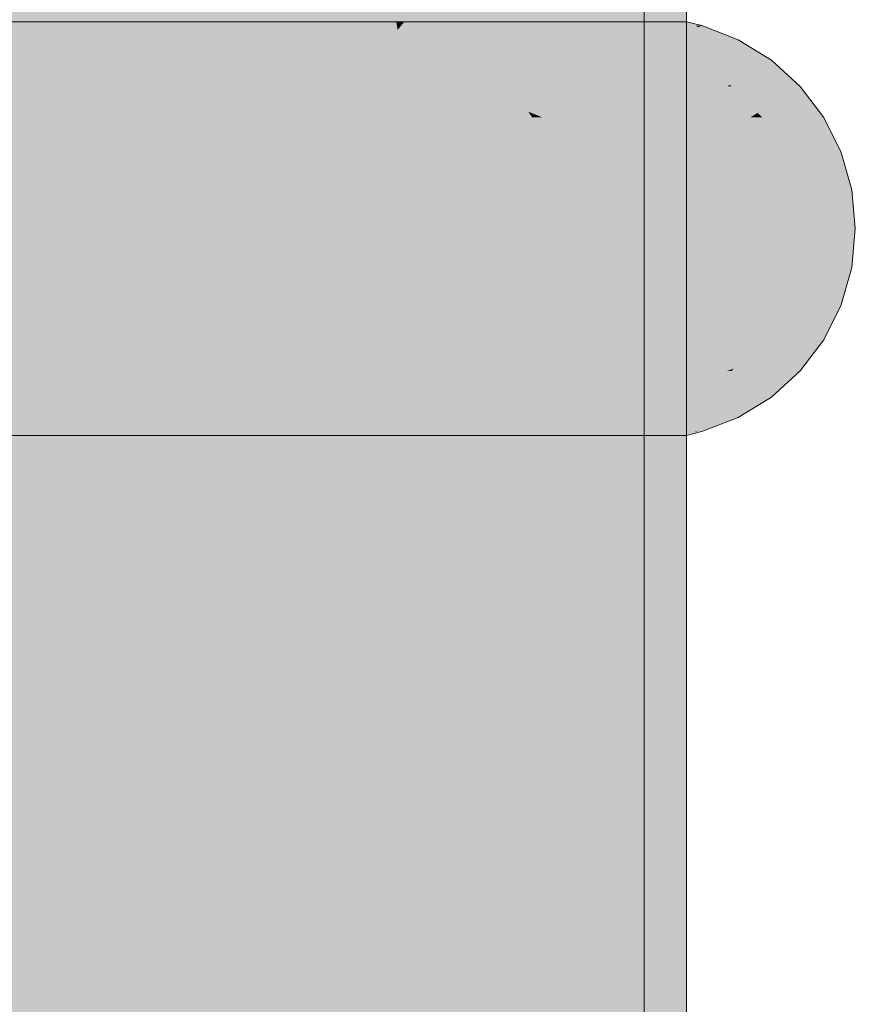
# Model space of a CAD drawing. Extents: x -299 to 601, y -39 to 381.
# Tile 84 of 252: x -169.941 to -169.744, y 143.075 to 143.308. Entities that reach past the tile are written whole.
import ezdxf

# ---------------------------------------------------------------- set-up
doc = ezdxf.new("R2010")
doc.units = 0
doc.layers.get('0').update_dxf_attribs({"lineweight": 35})
doc.layers.add('L_Bauteil', color=7, linetype='Continuous', lineweight=5, true_color=0xababab)
doc.layers.add('L_Bauteil-Shading', color=7, linetype='Continuous', lineweight=5, true_color=0xababab)

# ---------------------------------------------------------------- blocks, each defined once
blk = doc.blocks.new('Shading-A06HSX5SNL', base_point=(-169.77151, 141.43428))
at = {"layer": 'L_Bauteil-Shading', "color": 252, "true_color": 0x8c9299}
for points in [[(-169.93341, 142.82535), (-169.95036, 144.30827), (-169.95036, 142.84593)], [(-169.85889, 142.73491), (-169.85889, 144.30827), (-169.93341, 142.82535), (-169.95036, 144.30827)], [(-169.94707, 143.28236), (-169.924, 143.2379), (-169.9536, 143.85873), (-169.90628, 143.57733)], [(-169.924, 143.2379), (-169.86812, 143.13022), (-169.90628, 143.57733), (-169.86812, 143.35043)], [(-169.93384, 143.04935), (-169.924, 143.2379), (-169.94458, 143.06317), (-169.94707, 143.28236)], [(-169.924, 143.2379), (-169.93384, 143.04935), (-169.86812, 143.10573), (-169.86812, 142.9648)], [(-169.924, 143.2379), (-169.86812, 143.10573), (-169.89107, 143.17445)], [(-169.86812, 143.10573), (-169.86812, 143.13022), (-169.89107, 143.17445)]]:
    blk.add_solid(points, dxfattribs=at)
at = {"layer": 'L_Bauteil-Shading', "color": 8, "true_color": 0x7b8086}
for points in [[(-169.86092, 143.27492), (-169.86812, 144.30827), (-169.86812, 143.35043)], [(-169.83707, 143.02483), (-169.81235, 142.94098), (-169.86812, 144.30827), (-169.81235, 143.98654)], [(-169.83707, 143.02483), (-169.86812, 144.30827), (-169.84161, 143.07249)], [(-169.84161, 143.07249), (-169.86812, 144.30827), (-169.86092, 143.27492)], [(-169.84763, 142.71085), (-169.85889, 144.30827), (-169.85889, 142.73491)], [(-169.80255, 142.61443), (-169.80255, 144.30827), (-169.84763, 142.71085), (-169.85889, 144.30827)], [(-169.86812, 143.13022), (-169.85971, 143.10168), (-169.86812, 143.35043), (-169.86092, 143.27492)], [(-169.85971, 143.10168), (-169.84087, 143.03772), (-169.86092, 143.27492), (-169.84161, 143.07249)], [(-169.86812, 143.13022), (-169.86812, 143.10573), (-169.85971, 143.10168), (-169.85942, 143.05977)], [(-169.86812, 143.10573), (-169.86812, 142.9648), (-169.85942, 143.05977), (-169.85861, 142.94322)], [(-169.85971, 143.10168), (-169.85942, 143.05977), (-169.84087, 143.03772), (-169.83902, 142.9521)]]:
    blk.add_solid(points, dxfattribs=at)
at = {"layer": 'L_Bauteil-Shading', "color": 251, "true_color": 0x686d72}
for points in [[(-169.78996, 142.53156), (-169.78352, 142.90225), (-169.80255, 144.30827), (-169.78352, 144.30827)], [(-169.78996, 142.53156), (-169.80255, 144.30827), (-169.79845, 142.58748)], [(-169.79845, 142.58748), (-169.80255, 144.30827), (-169.80255, 142.61443)], [(-169.80905, 142.90651), (-169.81148, 143.9361), (-169.81235, 142.94098), (-169.81235, 143.98654)], [(-169.8027, 142.84016), (-169.81148, 143.9361), (-169.80388, 142.85239)], [(-169.79607, 143.04858), (-169.81148, 143.9361), (-169.79607, 142.77083), (-169.8027, 142.84016)], [(-169.80388, 142.85239), (-169.81148, 143.9361), (-169.80905, 142.90651)], [(-169.80292, 143.44348), (-169.79352, 142.90225), (-169.79352, 143.42239)], [(-169.84225, 143.30637), (-169.84694, 143.30637), (-169.82393, 143.30423), (-169.83891, 143.30304)], [(-169.82393, 143.30423), (-169.80493, 143.30573), (-169.84225, 143.30637), (-169.80402, 143.30637)], [(-169.82393, 143.30423), (-169.81381, 143.30304), (-169.80493, 143.30573), (-169.80873, 143.30304)], [(-169.80873, 143.30304), (-169.80592, 143.30304), (-169.80493, 143.30573), (-169.79858, 143.30623)], [(-169.80592, 143.30304), (-169.7883, 143.30304), (-169.79858, 143.30623), (-169.79675, 143.30637)], [(-169.80493, 143.30573), (-169.79675, 143.30637), (-169.80402, 143.30637)], [(-169.82393, 143.30423), (-169.83891, 143.30304), (-169.81381, 143.30304)], [(-169.81381, 143.21352), (-169.83891, 143.21352), (-169.83784, 143.21071), (-169.84694, 143.21019)], [(-169.83784, 143.21071), (-169.84225, 143.21019), (-169.80722, 143.21245), (-169.80402, 143.21019)], [(-169.81381, 143.21352), (-169.83784, 143.21071), (-169.80873, 143.21352), (-169.80722, 143.21245)], [(-169.80722, 143.21245), (-169.80388, 143.21263), (-169.80873, 143.21352), (-169.80592, 143.21352)], [(-169.80402, 143.21019), (-169.79825, 143.21019), (-169.80722, 143.21245), (-169.80388, 143.21263)], [(-169.80388, 143.21263), (-169.7883, 143.21352), (-169.80592, 143.21352)], [(-169.79825, 143.21019), (-169.79675, 143.21019), (-169.80388, 143.21263), (-169.7883, 143.21352)], [(-169.83784, 143.21071), (-169.84694, 143.21019), (-169.84225, 143.21019)]]:
    blk.add_solid(points, dxfattribs=at)
at = {"layer": 'L_Bauteil-Shading', "color": 8, "true_color": 0x74797f}
for points in [[(-169.92136, 143.30304), (-169.92635, 143.30531), (-170.03282, 143.30304), (-169.95721, 143.30547)], [(-169.95721, 143.30547), (-169.92868, 143.30637), (-169.96068, 143.30548), (-169.95369, 143.30637)], [(-169.92635, 143.30531), (-169.92868, 143.30637), (-169.95721, 143.30547)], [(-169.77388, 143.29196), (-169.82524, 143.29196), (-169.81828, 143.28488), (-169.82104, 143.286)], [(-169.76842, 143.28461), (-169.77388, 143.29196), (-169.81757, 143.28461), (-169.81828, 143.28488)], [(-169.82104, 143.286), (-169.82005, 143.28461), (-169.81828, 143.28488)], [(-169.81828, 143.28488), (-169.82005, 143.28461), (-169.81757, 143.28461)], [(-169.76842, 143.23196), (-169.81757, 143.23196), (-169.82524, 143.22459), (-169.82104, 143.23058)], [(-169.76842, 143.23196), (-169.82524, 143.22459), (-169.77388, 143.22459)], [(-169.81757, 143.23196), (-169.82005, 143.23196), (-169.82104, 143.23058)], [(-169.92136, 143.21352), (-170.03282, 143.21352), (-170.01736, 143.2108), (-170.03819, 143.21071)], [(-169.92635, 143.21126), (-169.92136, 143.21352), (-170.01736, 143.2108)], [(-169.95369, 143.21019), (-169.92868, 143.21019), (-169.96068, 143.21109), (-169.92635, 143.21126)]]:
    blk.add_solid(points, dxfattribs=at)
at = {"layer": 'L_Bauteil-Shading', "color": 8, "true_color": 0x6d7177}
for points in [[(-169.92868, 143.30637), (-169.93181, 143.30727), (-169.95369, 143.30637), (-169.9438, 143.30717)], [(-169.93181, 143.30727), (-169.94255, 143.30727), (-169.9438, 143.30717)], [(-169.81381, 143.30304), (-169.83891, 143.30304), (-169.80424, 143.30125), (-169.8316, 143.29819)], [(-169.80873, 143.30304), (-169.81381, 143.30304), (-169.80946, 143.30223)], [(-169.8076, 143.30188), (-169.80592, 143.30304), (-169.80946, 143.30223), (-169.80873, 143.30304)], [(-169.80424, 143.30125), (-169.7883, 143.30304), (-169.8076, 143.30188), (-169.80592, 143.30304)], [(-169.78059, 143.29819), (-169.7883, 143.30304), (-169.78787, 143.29819), (-169.80424, 143.30125)], [(-169.80424, 143.30125), (-169.8316, 143.29819), (-169.78787, 143.29819)], [(-169.78787, 143.21838), (-169.8316, 143.21838), (-169.7937, 143.21729), (-169.83891, 143.21352)], [(-169.7937, 143.21729), (-169.83891, 143.21352), (-169.81381, 143.21352)], [(-169.80592, 143.21352), (-169.7937, 143.21729), (-169.8076, 143.21469)], [(-169.80592, 143.21352), (-169.7883, 143.21352), (-169.7937, 143.21729), (-169.78059, 143.21838)], [(-169.78059, 143.21838), (-169.78787, 143.21838), (-169.7937, 143.21729)], [(-169.80946, 143.21434), (-169.81381, 143.21352), (-169.80873, 143.21352)], [(-169.8076, 143.21469), (-169.80946, 143.21434), (-169.80592, 143.21352), (-169.80873, 143.21352)], [(-169.95145, 143.21001), (-169.92868, 143.21019), (-169.95369, 143.21019)], [(-169.94255, 143.20929), (-169.93181, 143.20929), (-169.95145, 143.21001), (-169.92868, 143.21019)]]:
    blk.add_solid(points, dxfattribs=at)
at = {"layer": 'L_Bauteil-Shading', "color": 253, "true_color": 0x999fa7}
for points in [[(-169.93181, 143.30727), (-169.95126, 143.30727), (-169.94359, 143.29678)], [(-169.93181, 143.28072), (-169.93181, 143.30727), (-169.94359, 143.29678)], [(-169.93181, 143.20929), (-169.93181, 143.28072), (-170.0419, 143.20929), (-169.94359, 143.29678)]]:
    blk.add_solid(points, dxfattribs=at)
at = {"layer": 'L_Bauteil-Shading', "color": 252, "true_color": 0x8a8f97}
for points in [[(-169.90997, 143.23555), (-169.93181, 143.30727), (-169.93181, 143.28072)], [(-169.90997, 143.23555), (-169.85197, 143.30534), (-169.93181, 143.30727), (-169.85226, 143.30727)], [(-169.89728, 143.20929), (-169.85197, 143.30534), (-169.90997, 143.23555)], [(-169.89728, 143.20929), (-169.85037, 143.20929), (-169.85197, 143.30534), (-169.85037, 143.29517)], [(-169.85197, 143.30534), (-169.85037, 143.30727), (-169.85226, 143.30727)], [(-169.85037, 143.29517), (-169.85037, 143.30727), (-169.85197, 143.30534)], [(-169.93181, 143.28072), (-169.93181, 143.20929), (-169.90997, 143.23555)], [(-169.90997, 143.23555), (-169.93181, 143.20929), (-169.89728, 143.20929)]]:
    blk.add_solid(points, dxfattribs=at)
at = {"layer": 'L_Bauteil-Shading', "color": 8, "true_color": 0x696e73}
for points in [[(-169.88904, 143.30727), (-169.93181, 143.30727), (-169.87228, 143.30702), (-169.92868, 143.30637)], [(-169.86205, 143.30637), (-169.85889, 143.30682), (-169.92868, 143.30637), (-169.87228, 143.30702)], [(-169.85614, 143.30721), (-169.85567, 143.30727), (-169.87228, 143.30702), (-169.88904, 143.30727)], [(-169.85889, 143.30682), (-169.85614, 143.30721), (-169.87228, 143.30702)], [(-169.85965, 143.30637), (-169.85614, 143.30721), (-169.86205, 143.30637)], [(-169.85965, 143.30637), (-169.84879, 143.30685), (-169.85614, 143.30721), (-169.85037, 143.30727)], [(-169.84694, 143.30637), (-169.84879, 143.30685), (-169.85965, 143.30637)], [(-169.85037, 143.30727), (-169.85567, 143.30727), (-169.85614, 143.30721)], [(-169.86205, 143.21019), (-169.92868, 143.21019), (-169.86099, 143.21004), (-169.93181, 143.20929)], [(-169.85889, 143.20975), (-169.86099, 143.21004), (-169.88904, 143.20929), (-169.93181, 143.20929)], [(-169.85567, 143.20929), (-169.85889, 143.20975), (-169.88904, 143.20929)], [(-169.85965, 143.21019), (-169.86205, 143.21019), (-169.85719, 143.21008), (-169.86099, 143.21004)], [(-169.85719, 143.21008), (-169.86099, 143.21004), (-169.85037, 143.20929), (-169.85567, 143.20929)], [(-169.85719, 143.21008), (-169.84694, 143.21019), (-169.85965, 143.21019)], [(-169.84879, 143.2097), (-169.84694, 143.21019), (-169.85719, 143.21008)], [(-169.85719, 143.21008), (-169.85037, 143.20929), (-169.84879, 143.2097)]]:
    blk.add_solid(points, dxfattribs=at)
at = {"layer": 'L_Bauteil-Shading', "color": 8, "true_color": 0x6e7379}
for points in [[(-169.91142, 143.30348), (-169.92868, 143.30637), (-169.92635, 143.30531)], [(-169.91142, 143.30348), (-169.88185, 143.30481), (-169.92868, 143.30637), (-169.85965, 143.30637)], [(-169.92635, 143.30531), (-169.92136, 143.30304), (-169.91142, 143.30348)], [(-169.90698, 143.30304), (-169.83891, 143.30304), (-169.88185, 143.30481), (-169.84694, 143.30637)], [(-169.88185, 143.30481), (-169.84694, 143.30637), (-169.85965, 143.30637)], [(-169.91142, 143.30348), (-169.92136, 143.30304), (-169.90779, 143.30304)], [(-169.90779, 143.30304), (-169.90698, 143.30304), (-169.91142, 143.30348), (-169.88185, 143.30481)], [(-169.92868, 143.21019), (-169.88348, 143.21187), (-169.90779, 143.21352), (-169.90698, 143.21352)], [(-169.92868, 143.21019), (-169.90779, 143.21352), (-169.92635, 143.21126)], [(-169.88348, 143.21187), (-169.92868, 143.21019), (-169.85965, 143.21019)], [(-169.90779, 143.21352), (-169.92136, 143.21352), (-169.92635, 143.21126)], [(-169.88348, 143.21187), (-169.83891, 143.21352), (-169.90698, 143.21352)], [(-169.84694, 143.21019), (-169.83891, 143.21352), (-169.85965, 143.21019), (-169.88348, 143.21187)]]:
    blk.add_solid(points, dxfattribs=at)
at = {"layer": 'L_Bauteil-Shading', "color": 8, "true_color": 0x797e85}
for points in [[(-169.80038, 143.30727), (-169.85037, 143.30727), (-169.84384, 143.22211), (-169.85037, 143.29517)], [(-169.80038, 143.20929), (-169.80038, 143.30727), (-169.8427, 143.20929), (-169.84384, 143.22211)], [(-169.85037, 143.29517), (-169.85037, 143.20929), (-169.84384, 143.22211)], [(-169.84384, 143.22211), (-169.85037, 143.20929), (-169.8427, 143.20929)]]:
    blk.add_solid(points, dxfattribs=at)
at = {"layer": 'L_Bauteil-Shading', "color": 251, "true_color": 0x65696f}
for points in [[(-169.85037, 143.30727), (-169.84323, 143.30644), (-169.81912, 143.30727), (-169.80846, 143.30711)], [(-169.84323, 143.30644), (-169.85037, 143.30727), (-169.84879, 143.30685)], [(-169.84879, 143.30685), (-169.84694, 143.30637), (-169.84323, 143.30644)], [(-169.84323, 143.30644), (-169.84694, 143.30637), (-169.84225, 143.30637)], [(-169.84225, 143.30637), (-169.80402, 143.30637), (-169.84323, 143.30644), (-169.80208, 143.30724)], [(-169.80846, 143.30711), (-169.80208, 143.30724), (-169.81912, 143.30727), (-169.802, 143.30727)], [(-169.80402, 143.30637), (-169.79675, 143.30637), (-169.80208, 143.30724), (-169.80038, 143.30727)], [(-169.80208, 143.30724), (-169.80038, 143.30727), (-169.802, 143.30727)], [(-169.7634, 143.29819), (-169.78059, 143.29819), (-169.77327, 143.29233), (-169.77751, 143.29532)], [(-169.75658, 143.29196), (-169.7634, 143.29819), (-169.77277, 143.29196), (-169.77327, 143.29233)], [(-169.77751, 143.29532), (-169.77388, 143.29196), (-169.77327, 143.29233)], [(-169.77327, 143.29233), (-169.77388, 143.29196), (-169.77277, 143.29196)], [(-169.75658, 143.22459), (-169.77277, 143.22459), (-169.78059, 143.21838), (-169.77751, 143.22124)], [(-169.75658, 143.22459), (-169.78059, 143.21838), (-169.7634, 143.21838)], [(-169.77277, 143.22459), (-169.77388, 143.22459), (-169.77751, 143.22124)], [(-169.84225, 143.21019), (-169.84879, 143.2097), (-169.80376, 143.21007), (-169.85037, 143.20929)], [(-169.80376, 143.21007), (-169.85037, 143.20929), (-169.80255, 143.20953), (-169.81912, 143.20929)], [(-169.84694, 143.21019), (-169.84879, 143.2097), (-169.84225, 143.21019)], [(-169.84225, 143.21019), (-169.80376, 143.21007), (-169.80402, 143.21019)], [(-169.81912, 143.20929), (-169.802, 143.20929), (-169.80255, 143.20953)], [(-169.80376, 143.21007), (-169.79675, 143.21019), (-169.80402, 143.21019)], [(-169.802, 143.20929), (-169.80038, 143.20929), (-169.80376, 143.21007), (-169.79675, 143.21019)]]:
    blk.add_solid(points, dxfattribs=at)
at = {"layer": 'L_Bauteil-Shading', "color": 251, "true_color": 0x686c72}
for points in [[(-169.79015, 143.30727), (-169.80038, 143.30727), (-169.78957, 143.27214), (-169.80038, 143.20929)], [(-169.78352, 143.30727), (-169.79015, 143.30727), (-169.78957, 143.27214)], [(-169.78352, 143.20929), (-169.78352, 143.30727), (-169.78854, 143.20929), (-169.78957, 143.27214)], [(-169.78957, 143.27214), (-169.80038, 143.20929), (-169.78854, 143.20929)], [(-169.75705, 143.26747), (-169.7619, 143.26747), (-169.75627, 143.26093), (-169.76106, 143.25829)], [(-169.74437, 143.26747), (-169.75705, 143.26747), (-169.75627, 143.26093)], [(-169.74352, 143.25829), (-169.74437, 143.26747), (-169.75595, 143.25829), (-169.75627, 143.26093)], [(-169.75627, 143.26093), (-169.76106, 143.25829), (-169.75595, 143.25829)], [(-169.75595, 143.25829), (-169.76106, 143.25829), (-169.75674, 143.25166), (-169.7619, 143.2491)], [(-169.74437, 143.2491), (-169.74352, 143.25829), (-169.75705, 143.2491), (-169.75674, 143.25166)], [(-169.74352, 143.25829), (-169.75595, 143.25829), (-169.75674, 143.25166)], [(-169.75674, 143.25166), (-169.7619, 143.2491), (-169.75705, 143.2491)]]:
    blk.add_solid(points, dxfattribs=at)
at = {"layer": 'L_Bauteil-Shading', "color": 251, "true_color": 0x61656a}
for points in [[(-169.80038, 143.30727), (-169.79675, 143.30637), (-169.78352, 143.30727)], [(-169.78352, 143.30727), (-169.79675, 143.30637), (-169.78136, 143.30637)], [(-169.77985, 143.30637), (-169.78352, 143.30727), (-169.78136, 143.30637)], [(-169.79675, 143.21019), (-169.80038, 143.20929), (-169.78136, 143.21019), (-169.78154, 143.21011)], [(-169.80038, 143.20929), (-169.78352, 143.20929), (-169.78154, 143.21011)], [(-169.78352, 143.20929), (-169.77985, 143.21019), (-169.78154, 143.21011)], [(-169.78154, 143.21011), (-169.77985, 143.21019), (-169.78136, 143.21019)]]:
    blk.add_solid(points, dxfattribs=at)
at = {"layer": 'L_Bauteil-Shading', "color": 251, "true_color": 0x62666b}
for points in [[(-169.79485, 143.30637), (-169.79675, 143.30637), (-169.78322, 143.30504), (-169.7883, 143.30304)], [(-169.78322, 143.30504), (-169.78079, 143.306), (-169.79485, 143.30637), (-169.78136, 143.30637)], [(-169.78322, 143.30504), (-169.77852, 143.3045), (-169.78079, 143.306)], [(-169.78079, 143.306), (-169.77985, 143.30637), (-169.78136, 143.30637)], [(-169.77852, 143.3045), (-169.77353, 143.30392), (-169.78079, 143.306), (-169.77985, 143.30637)], [(-169.77124, 143.30304), (-169.77353, 143.30392), (-169.7883, 143.30304), (-169.78322, 143.30504)], [(-169.7883, 143.21352), (-169.79675, 143.21019), (-169.77124, 143.21352)], [(-169.77353, 143.21263), (-169.77124, 143.21352), (-169.79485, 143.21019), (-169.79675, 143.21019)], [(-169.79485, 143.21019), (-169.78136, 143.21019), (-169.77852, 143.21207)], [(-169.78136, 143.21019), (-169.77985, 143.21019), (-169.77852, 143.21207), (-169.77353, 143.21263)]]:
    blk.add_solid(points, dxfattribs=at)
at = {"layer": 'L_Bauteil-Shading', "color": 252, "true_color": 0x7d8389}
for points in [[(-169.92136, 143.30304), (-170.03282, 143.30304), (-170.02167, 143.29843), (-170.02919, 143.3)], [(-169.91469, 143.29819), (-169.92136, 143.30304), (-170.02049, 143.29819), (-170.02167, 143.29843)], [(-169.91469, 143.21838), (-170.02049, 143.21838), (-170.03282, 143.21352), (-170.02919, 143.21657)], [(-169.91469, 143.21838), (-170.03282, 143.21352), (-169.92136, 143.21352)]]:
    blk.add_solid(points, dxfattribs=at)
at = {"layer": 'L_Bauteil-Shading', "color": 8, "true_color": 0x757a81}
for points in [[(-169.90779, 143.30304), (-169.92136, 143.30304), (-169.89078, 143.29971), (-169.91469, 143.29819)], [(-169.83891, 143.30304), (-169.90779, 143.30304), (-169.89078, 143.29971)], [(-169.8316, 143.29819), (-169.83891, 143.30304), (-169.88293, 143.29819), (-169.89078, 143.29971)], [(-169.89078, 143.29971), (-169.91469, 143.29819), (-169.88293, 143.29819)], [(-169.88293, 143.21838), (-169.91469, 143.21838), (-169.90259, 143.21454), (-169.92136, 143.21352)], [(-169.83891, 143.21352), (-169.8316, 143.21838), (-169.90779, 143.21352), (-169.90259, 143.21454)], [(-169.8316, 143.21838), (-169.88293, 143.21838), (-169.90259, 143.21454)], [(-169.90259, 143.21454), (-169.92136, 143.21352), (-169.90779, 143.21352)]]:
    blk.add_solid(points, dxfattribs=at)
at = {"layer": 'L_Bauteil-Shading', "color": 251, "true_color": 0x64686d}
for points in [[(-169.7883, 143.30304), (-169.78059, 143.29819), (-169.77124, 143.30304)], [(-169.77124, 143.30304), (-169.78059, 143.29819), (-169.7634, 143.29819)], [(-169.78059, 143.21838), (-169.7883, 143.21352), (-169.7634, 143.21838)], [(-169.7634, 143.21838), (-169.7883, 143.21352), (-169.77124, 143.21352)]]:
    blk.add_solid(points, dxfattribs=at)
at = {"layer": 'L_Bauteil-Shading', "color": 252, "true_color": 0x868b93}
for points in [[(-169.91469, 143.29819), (-170.02049, 143.29819), (-170.00371, 143.29303)], [(-169.90889, 143.29196), (-169.91469, 143.29819), (-170.00026, 143.29196), (-170.00371, 143.29303)], [(-169.91469, 143.21838), (-169.90889, 143.22459), (-170.02049, 143.21838), (-170.01913, 143.2188)], [(-169.90889, 143.22459), (-170.00026, 143.22459), (-170.01913, 143.2188)]]:
    blk.add_solid(points, dxfattribs=at)
at = {"layer": 'L_Bauteil-Shading', "color": 8, "true_color": 0x7c8187}
for points in [[(-169.88293, 143.29819), (-169.91469, 143.29819), (-169.87172, 143.29495), (-169.90889, 143.29196)], [(-169.8316, 143.29819), (-169.88293, 143.29819), (-169.87172, 143.29495)], [(-169.82524, 143.29196), (-169.8316, 143.29819), (-169.86133, 143.29196), (-169.87172, 143.29495)], [(-169.87172, 143.29495), (-169.90889, 143.29196), (-169.86133, 143.29196)], [(-169.86133, 143.22459), (-169.90889, 143.22459), (-169.87282, 143.22128), (-169.91469, 143.21838)], [(-169.8316, 143.21838), (-169.82524, 143.22459), (-169.88293, 143.21838), (-169.87282, 143.22128)], [(-169.82524, 143.22459), (-169.86133, 143.22459), (-169.87282, 143.22128)], [(-169.87282, 143.22128), (-169.91469, 143.21838), (-169.88293, 143.21838)]]:
    blk.add_solid(points, dxfattribs=at)
at = {"layer": 'L_Bauteil-Shading', "color": 8, "true_color": 0x71757b}
for points in [[(-169.78787, 143.29819), (-169.8316, 143.29819), (-169.78543, 143.2975), (-169.82524, 143.29196)], [(-169.78059, 143.29819), (-169.78787, 143.29819), (-169.78543, 143.2975)], [(-169.77751, 143.29532), (-169.78059, 143.29819), (-169.78543, 143.2975)], [(-169.77388, 143.29196), (-169.77751, 143.29532), (-169.82524, 143.29196), (-169.78543, 143.2975)], [(-169.82524, 143.22459), (-169.8316, 143.21838), (-169.77388, 143.22459)], [(-169.77751, 143.22124), (-169.77388, 143.22459), (-169.78787, 143.21838), (-169.8316, 143.21838)], [(-169.78059, 143.21838), (-169.77751, 143.22124), (-169.78787, 143.21838)]]:
    blk.add_solid(points, dxfattribs=at)
at = {"layer": 'L_Bauteil-Shading', "color": 252, "true_color": 0x8d939a}
for points in [[(-169.90889, 143.29196), (-170.00026, 143.29196), (-169.98825, 143.28661)], [(-169.90416, 143.28461), (-169.90889, 143.29196), (-169.98376, 143.28461), (-169.98825, 143.28661)], [(-169.90889, 143.22459), (-169.90416, 143.23196), (-170.00026, 143.22459), (-169.99672, 143.22618)], [(-169.90416, 143.23196), (-169.98376, 143.23196), (-169.99672, 143.22618)]]:
    blk.add_solid(points, dxfattribs=at)
at = {"layer": 'L_Bauteil-Shading', "color": 252, "true_color": 0x81868d}
for points in [[(-169.86133, 143.29196), (-169.90889, 143.29196), (-169.85475, 143.28922), (-169.90416, 143.28461)], [(-169.82524, 143.29196), (-169.86133, 143.29196), (-169.85475, 143.28922)], [(-169.8437, 143.28461), (-169.82524, 143.29196), (-169.85475, 143.28922)], [(-169.8437, 143.28461), (-169.82681, 143.28461), (-169.82524, 143.29196), (-169.82104, 143.286)], [(-169.85475, 143.28922), (-169.90416, 143.28461), (-169.8437, 143.28461)], [(-169.82681, 143.28461), (-169.82005, 143.28461), (-169.82104, 143.286)], [(-169.8437, 143.23196), (-169.90416, 143.23196), (-169.84956, 143.22951), (-169.90889, 143.22459)], [(-169.86133, 143.22459), (-169.82524, 143.22459), (-169.82509, 143.23154), (-169.82104, 143.23058)], [(-169.86133, 143.22459), (-169.82509, 143.23154), (-169.84956, 143.22951)], [(-169.84956, 143.22951), (-169.82509, 143.23154), (-169.8437, 143.23196), (-169.82681, 143.23196)], [(-169.82509, 143.23154), (-169.82005, 143.23196), (-169.82681, 143.23196)], [(-169.82104, 143.23058), (-169.82005, 143.23196), (-169.82509, 143.23154)], [(-169.84956, 143.22951), (-169.90889, 143.22459), (-169.86133, 143.22459)]]:
    blk.add_solid(points, dxfattribs=at)
at = {"layer": 'L_Bauteil-Shading', "color": 251, "true_color": 0x666a70}
for points in [[(-169.77277, 143.29196), (-169.77388, 143.29196), (-169.76666, 143.28569), (-169.76842, 143.28461)], [(-169.75658, 143.29196), (-169.77277, 143.29196), (-169.76666, 143.28569)], [(-169.75101, 143.28461), (-169.75658, 143.29196), (-169.76559, 143.28461), (-169.76666, 143.28569)], [(-169.76666, 143.28569), (-169.76842, 143.28461), (-169.76559, 143.28461)], [(-169.76559, 143.23196), (-169.76842, 143.23196), (-169.77225, 143.22513), (-169.77388, 143.22459)], [(-169.75658, 143.22459), (-169.75101, 143.23196), (-169.77277, 143.22459), (-169.77225, 143.22513)], [(-169.75101, 143.23196), (-169.76559, 143.23196), (-169.77225, 143.22513)], [(-169.77225, 143.22513), (-169.77388, 143.22459), (-169.77277, 143.22459)]]:
    blk.add_solid(points, dxfattribs=at)
at = {"layer": 'L_Bauteil-Shading', "color": 253, "true_color": 0x9399a0}
for points in [[(-169.90416, 143.28461), (-169.98376, 143.28461), (-169.97586, 143.27925)], [(-169.90092, 143.27695), (-169.90416, 143.28461), (-169.97525, 143.27884), (-169.97586, 143.27925)], [(-169.97156, 143.27634), (-169.90067, 143.27634), (-169.97525, 143.27884), (-169.90092, 143.27695)], [(-169.90416, 143.23196), (-169.90067, 143.24022), (-169.98376, 143.23196), (-169.9798, 143.23465)], [(-169.91383, 143.23929), (-169.90067, 143.24022), (-169.97525, 143.23772), (-169.97156, 143.24022)], [(-169.9798, 143.23465), (-169.91383, 143.23929), (-169.97525, 143.23772)]]:
    blk.add_solid(points, dxfattribs=at)
at = {"layer": 'L_Bauteil-Shading', "color": 252, "true_color": 0x858b92}
for points in [[(-169.8437, 143.28461), (-169.90416, 143.28461), (-169.84042, 143.28252), (-169.90067, 143.27634)], [(-169.84042, 143.28252), (-169.82945, 143.28365), (-169.8437, 143.28461), (-169.82681, 143.28461)], [(-169.83067, 143.27634), (-169.81622, 143.27634), (-169.82945, 143.28365), (-169.82005, 143.28461)], [(-169.82945, 143.28365), (-169.82005, 143.28461), (-169.82681, 143.28461)], [(-169.83754, 143.28069), (-169.84042, 143.28252), (-169.84946, 143.27634), (-169.90067, 143.27634)], [(-169.82945, 143.28365), (-169.84042, 143.28252), (-169.83754, 143.28069)], [(-169.83067, 143.27634), (-169.82945, 143.28365), (-169.83754, 143.28069)], [(-169.83067, 143.27634), (-169.83754, 143.28069), (-169.84946, 143.27634)], [(-169.84946, 143.24022), (-169.90067, 143.24022), (-169.84265, 143.23773), (-169.90416, 143.23196)], [(-169.83319, 143.23862), (-169.83067, 143.24022), (-169.84265, 143.23773), (-169.84946, 143.24022)], [(-169.81622, 143.24022), (-169.83067, 143.24022), (-169.83319, 143.23862)], [(-169.82681, 143.23196), (-169.82005, 143.23196), (-169.83319, 143.23862), (-169.81622, 143.24022)], [(-169.8437, 143.23196), (-169.83754, 143.23587), (-169.90416, 143.23196), (-169.84265, 143.23773)], [(-169.83754, 143.23587), (-169.83319, 143.23862), (-169.84265, 143.23773)], [(-169.82681, 143.23196), (-169.83319, 143.23862), (-169.83754, 143.23587)], [(-169.8437, 143.23196), (-169.82681, 143.23196), (-169.83754, 143.23587)]]:
    blk.add_solid(points, dxfattribs=at)
at = {"layer": 'L_Bauteil-Shading', "color": 8, "true_color": 0x767b82}
for points in [[(-169.81757, 143.28461), (-169.82005, 143.28461), (-169.80669, 143.27798), (-169.81622, 143.27634)], [(-169.76842, 143.28461), (-169.81757, 143.28461), (-169.80669, 143.27798)], [(-169.77179, 143.27634), (-169.76826, 143.28427), (-169.80669, 143.27798), (-169.76842, 143.28461)], [(-169.76437, 143.27634), (-169.76826, 143.28427), (-169.77179, 143.27634)], [(-169.80669, 143.27798), (-169.81622, 143.27634), (-169.80397, 143.27634)], [(-169.77179, 143.27634), (-169.80669, 143.27798), (-169.80397, 143.27634)], [(-169.80397, 143.24022), (-169.81622, 143.24022), (-169.81676, 143.23245), (-169.82005, 143.23196)], [(-169.77133, 143.23918), (-169.77179, 143.24022), (-169.81676, 143.23245), (-169.80397, 143.24022)], [(-169.76437, 143.24022), (-169.77179, 143.24022), (-169.77133, 143.23918)], [(-169.76826, 143.23228), (-169.76437, 143.24022), (-169.77133, 143.23918)], [(-169.81757, 143.23196), (-169.76842, 143.23196), (-169.77133, 143.23918), (-169.76826, 143.23228)], [(-169.81757, 143.23196), (-169.77133, 143.23918), (-169.81676, 143.23245)], [(-169.82005, 143.23196), (-169.81757, 143.23196), (-169.81676, 143.23245)]]:
    blk.add_solid(points, dxfattribs=at)
at = {"layer": 'L_Bauteil-Shading', "color": 251, "true_color": 0x676b71}
for points in [[(-169.76363, 143.28151), (-169.76559, 143.28461), (-169.76826, 143.28427), (-169.76842, 143.28461)], [(-169.76146, 143.27815), (-169.76363, 143.28151), (-169.76437, 143.27634), (-169.76826, 143.28427)], [(-169.75974, 143.27921), (-169.75101, 143.28461), (-169.76363, 143.28151), (-169.76559, 143.28461)], [(-169.75493, 143.27634), (-169.7469, 143.27634), (-169.75974, 143.27921), (-169.75101, 143.28461)], [(-169.76146, 143.27815), (-169.75974, 143.27921), (-169.76363, 143.28151)], [(-169.76146, 143.27815), (-169.76437, 143.27634), (-169.7603, 143.27634)], [(-169.7603, 143.27634), (-169.75493, 143.27634), (-169.76146, 143.27815), (-169.75974, 143.27921)], [(-169.7603, 143.24022), (-169.76437, 143.24022), (-169.76468, 143.2334), (-169.76842, 143.23196)], [(-169.75101, 143.23196), (-169.7469, 143.24022), (-169.76559, 143.23196), (-169.76468, 143.2334)], [(-169.76468, 143.2334), (-169.7469, 143.24022), (-169.76363, 143.23505), (-169.75493, 143.24022)], [(-169.75493, 143.24022), (-169.7603, 143.24022), (-169.76363, 143.23505)], [(-169.76468, 143.2334), (-169.76842, 143.23196), (-169.76559, 143.23196)]]:
    blk.add_solid(points, dxfattribs=at)
at = {"layer": 'L_Bauteil-Shading', "color": 253, "true_color": 0x969da5}
for points in [[(-169.90067, 143.27634), (-169.97156, 143.27634), (-169.96713, 143.27109)], [(-169.89853, 143.26747), (-169.90067, 143.27634), (-169.96407, 143.26747), (-169.96713, 143.27109)], [(-169.90067, 143.24022), (-169.89853, 143.2491), (-169.97156, 143.24022), (-169.96858, 143.24374)], [(-169.89853, 143.2491), (-169.96407, 143.2491), (-169.96858, 143.24374)]]:
    blk.add_solid(points, dxfattribs=at)
at = {"layer": 'L_Bauteil-Shading', "color": 252, "true_color": 0x888e95}
for points in [[(-169.89998, 143.27634), (-169.90067, 143.27634), (-169.89256, 143.26811), (-169.89853, 143.26747)], [(-169.8562, 143.27203), (-169.84946, 143.27634), (-169.89256, 143.26811), (-169.89998, 143.27634)], [(-169.82268, 143.26747), (-169.82941, 143.27492), (-169.86334, 143.26747), (-169.8562, 143.27203)], [(-169.82941, 143.27492), (-169.83067, 143.27634), (-169.8562, 143.27203), (-169.84946, 143.27634)], [(-169.81622, 143.27634), (-169.83067, 143.27634), (-169.82941, 143.27492)], [(-169.81387, 143.26747), (-169.81622, 143.27634), (-169.82268, 143.26747), (-169.82941, 143.27492)], [(-169.86334, 143.26747), (-169.8562, 143.27203), (-169.89198, 143.26747), (-169.89256, 143.26811)], [(-169.89256, 143.26811), (-169.89853, 143.26747), (-169.89198, 143.26747)], [(-169.89198, 143.2491), (-169.89853, 143.2491), (-169.8999, 143.2403), (-169.90067, 143.24022)], [(-169.85652, 143.24474), (-169.86334, 143.2491), (-169.8999, 143.2403), (-169.89198, 143.2491)], [(-169.82358, 143.24811), (-169.82268, 143.2491), (-169.85652, 143.24474), (-169.86334, 143.2491)], [(-169.81622, 143.24022), (-169.81387, 143.2491), (-169.83067, 143.24022), (-169.82358, 143.24811)], [(-169.81387, 143.2491), (-169.82268, 143.2491), (-169.82358, 143.24811)], [(-169.83067, 143.24022), (-169.82358, 143.24811), (-169.84946, 143.24022), (-169.85652, 143.24474)], [(-169.85652, 143.24474), (-169.90067, 143.24022), (-169.84946, 143.24022)]]:
    blk.add_solid(points, dxfattribs=at)
at = {"layer": 'L_Bauteil-Shading', "color": 8, "true_color": 0x787d84}
for points in [[(-169.80397, 143.27634), (-169.81622, 143.27634), (-169.79825, 143.27026), (-169.81387, 143.26747)], [(-169.77214, 143.27495), (-169.77179, 143.27634), (-169.79825, 143.27026), (-169.80397, 143.27634)], [(-169.77403, 143.26747), (-169.77214, 143.27495), (-169.79562, 143.26747), (-169.79825, 143.27026)], [(-169.7619, 143.26747), (-169.76437, 143.27634), (-169.77403, 143.26747), (-169.77214, 143.27495)], [(-169.76437, 143.27634), (-169.77179, 143.27634), (-169.77214, 143.27495)], [(-169.79825, 143.27026), (-169.81387, 143.26747), (-169.79562, 143.26747)], [(-169.79562, 143.2491), (-169.81387, 143.2491), (-169.80174, 143.24258), (-169.81622, 143.24022)], [(-169.77356, 143.24719), (-169.77403, 143.2491), (-169.80174, 143.24258), (-169.79562, 143.2491)], [(-169.7619, 143.2491), (-169.77403, 143.2491), (-169.77356, 143.24719)], [(-169.76437, 143.24022), (-169.7619, 143.2491), (-169.77179, 143.24022), (-169.77356, 143.24719)], [(-169.77179, 143.24022), (-169.77356, 143.24719), (-169.80397, 143.24022), (-169.80174, 143.24258)], [(-169.80174, 143.24258), (-169.81622, 143.24022), (-169.80397, 143.24022)]]:
    blk.add_solid(points, dxfattribs=at)
at = {"layer": 'L_Bauteil-Shading', "color": 251, "true_color": 0x676c71}
for points in [[(-169.7603, 143.27634), (-169.76437, 143.27634), (-169.75792, 143.26982), (-169.7619, 143.26747)], [(-169.75792, 143.26982), (-169.75201, 143.27332), (-169.7603, 143.27634), (-169.75493, 143.27634)], [(-169.75201, 143.27332), (-169.7469, 143.27634), (-169.75493, 143.27634)], [(-169.7464, 143.26747), (-169.74437, 143.26747), (-169.75201, 143.27332), (-169.7469, 143.27634)], [(-169.75705, 143.26747), (-169.7464, 143.26747), (-169.75792, 143.26982), (-169.75201, 143.27332)], [(-169.75792, 143.26982), (-169.7619, 143.26747), (-169.75705, 143.26747)], [(-169.75705, 143.2491), (-169.7619, 143.2491), (-169.75951, 143.24237), (-169.76437, 143.24022)], [(-169.74437, 143.2491), (-169.75705, 143.2491), (-169.75951, 143.24237)], [(-169.75493, 143.24022), (-169.7469, 143.24022), (-169.74789, 143.24753), (-169.74437, 143.2491)], [(-169.7603, 143.24022), (-169.75493, 143.24022), (-169.75951, 143.24237), (-169.74789, 143.24753)], [(-169.75951, 143.24237), (-169.76437, 143.24022), (-169.7603, 143.24022)]]:
    blk.add_solid(points, dxfattribs=at)
at = {"layer": 'L_Bauteil-Shading', "color": 253, "true_color": 0x989fa7}
for points in [[(-169.89853, 143.26747), (-169.96407, 143.26747), (-169.96265, 143.2623)], [(-169.8978, 143.25829), (-169.89853, 143.26747), (-169.96155, 143.25829), (-169.96265, 143.2623)], [(-169.89853, 143.2491), (-169.8978, 143.25829), (-169.96407, 143.2491), (-169.96297, 143.25308)], [(-169.8978, 143.25829), (-169.96155, 143.25829), (-169.96297, 143.25308)]]:
    blk.add_solid(points, dxfattribs=at)
at = {"layer": 'L_Bauteil-Shading', "color": 252, "true_color": 0x898f96}
for points in [[(-169.89198, 143.26747), (-169.89853, 143.26747), (-169.88954, 143.25919), (-169.8978, 143.25829)], [(-169.86627, 143.26173), (-169.86334, 143.26747), (-169.88954, 143.25919), (-169.89198, 143.26747)], [(-169.81998, 143.25829), (-169.8224, 143.26654), (-169.86803, 143.25829), (-169.86627, 143.26173)], [(-169.8224, 143.26654), (-169.82268, 143.26747), (-169.86627, 143.26173), (-169.86334, 143.26747)], [(-169.81387, 143.26747), (-169.82268, 143.26747), (-169.8224, 143.26654)], [(-169.81308, 143.25829), (-169.81387, 143.26747), (-169.81998, 143.25829), (-169.8224, 143.26654)], [(-169.86803, 143.25829), (-169.86627, 143.26173), (-169.88928, 143.25829), (-169.88954, 143.25919)], [(-169.88954, 143.25919), (-169.8978, 143.25829), (-169.88928, 143.25829)], [(-169.88928, 143.25829), (-169.8978, 143.25829), (-169.89177, 143.24982), (-169.89853, 143.2491)], [(-169.86517, 143.25269), (-169.86803, 143.25829), (-169.89177, 143.24982), (-169.88928, 143.25829)], [(-169.82021, 143.25751), (-169.81998, 143.25829), (-169.86517, 143.25269), (-169.86803, 143.25829)], [(-169.82268, 143.2491), (-169.82021, 143.25751), (-169.86334, 143.2491), (-169.86517, 143.25269)], [(-169.81387, 143.2491), (-169.81308, 143.25829), (-169.82268, 143.2491), (-169.82021, 143.25751)], [(-169.81308, 143.25829), (-169.81998, 143.25829), (-169.82021, 143.25751)], [(-169.86334, 143.2491), (-169.86517, 143.25269), (-169.89198, 143.2491), (-169.89177, 143.24982)], [(-169.89177, 143.24982), (-169.89853, 143.2491), (-169.89198, 143.2491)]]:
    blk.add_solid(points, dxfattribs=at)
at = {"layer": 'L_Bauteil-Shading', "color": 8, "true_color": 0x797e84}
for points in [[(-169.79562, 143.26747), (-169.81387, 143.26747), (-169.79385, 143.26173), (-169.81308, 143.25829)], [(-169.77422, 143.26526), (-169.77403, 143.26747), (-169.79385, 143.26173), (-169.79562, 143.26747)], [(-169.76106, 143.25829), (-169.7619, 143.26747), (-169.7748, 143.25829), (-169.77422, 143.26526)], [(-169.7619, 143.26747), (-169.77403, 143.26747), (-169.77422, 143.26526)], [(-169.7748, 143.25829), (-169.77422, 143.26526), (-169.7928, 143.25829), (-169.79385, 143.26173)], [(-169.79385, 143.26173), (-169.81308, 143.25829), (-169.7928, 143.25829)], [(-169.7928, 143.25829), (-169.81308, 143.25829), (-169.79459, 143.25244), (-169.81387, 143.2491)], [(-169.7746, 143.25592), (-169.7748, 143.25829), (-169.79459, 143.25244), (-169.7928, 143.25829)], [(-169.76106, 143.25829), (-169.7748, 143.25829), (-169.7746, 143.25592)], [(-169.7619, 143.2491), (-169.76106, 143.25829), (-169.77403, 143.2491), (-169.7746, 143.25592)], [(-169.77403, 143.2491), (-169.7746, 143.25592), (-169.79562, 143.2491), (-169.79459, 143.25244)], [(-169.79459, 143.25244), (-169.81387, 143.2491), (-169.79562, 143.2491)]]:
    blk.add_solid(points, dxfattribs=at)
blk = doc.blocks.new('FKRS-EU_DE_100_Z00-A06HSXLANL', base_point=(-173.4725, 136.30827))
at = {"color": 9, "linetype": 'ByBlock', "lineweight": -2, "ltscale": 0.13, "true_color": 0xbfc7d1}
for p, q in [((-169.79352, 136.30828), (-169.79352, 144.30828)), ((-169.78352, 136.30828), (-169.78352, 144.30828)), ((-169.93181, 143.30727), (-170.0419, 143.30727)), ((-169.85038, 143.30727), (-169.93181, 143.30727)), ((-169.80038, 143.30727), (-169.85038, 143.30727)), ((-169.78352, 143.30727), (-169.80038, 143.30727)), ((-169.78352, 143.20929), (-169.78352, 143.30727)), ((-169.77984, 143.30637), (-169.78352, 143.30727)), ((-169.77124, 143.30304), (-169.77984, 143.30637)), ((-169.76339, 143.29818), (-169.77124, 143.30304)), ((-169.75657, 143.29197), (-169.76339, 143.29818)), ((-169.75101, 143.2846), (-169.75657, 143.29197)), ((-169.7469, 143.27634), (-169.75101, 143.2846)), ((-169.74437, 143.26747), (-169.7469, 143.27634)), ((-169.74352, 143.25828), (-169.74437, 143.26747)), ((-169.74437, 143.24909), (-169.74352, 143.25828)), ((-169.7469, 143.24022), (-169.74437, 143.24909)), ((-169.75101, 143.23196), (-169.7469, 143.24022)), ((-169.75657, 143.2246), (-169.75101, 143.23196)), ((-169.76339, 143.21838), (-169.75657, 143.2246)), ((-169.77124, 143.21352), (-169.76339, 143.21838)), ((-169.77984, 143.21019), (-169.77124, 143.21352)), ((-169.78352, 143.20929), (-169.77984, 143.21019)), ((-170.0419, 143.20929), (-169.93181, 143.20929)), ((-169.93181, 143.20929), (-169.85038, 143.20929)), ((-169.85038, 143.20929), (-169.80038, 143.20929)), ((-169.80038, 143.20929), (-169.78352, 143.20929))]:
    blk.add_line(p, q, dxfattribs=at)

msp = doc.modelspace()

# ---------------------------------------------------------------- block references
at = {"layer": 'L_Bauteil', "ltscale": 0.13}
msp.add_blockref('FKRS-EU_DE_100_Z00-A06HSXLANL', (-173.4725, 136.30827), dxfattribs=at)
at = {"layer": 'L_Bauteil'}
msp.add_blockref('Shading-A06HSX5SNL', (-169.77151, 141.43428), dxfattribs=at)

doc.saveas('drawing.dxf')
